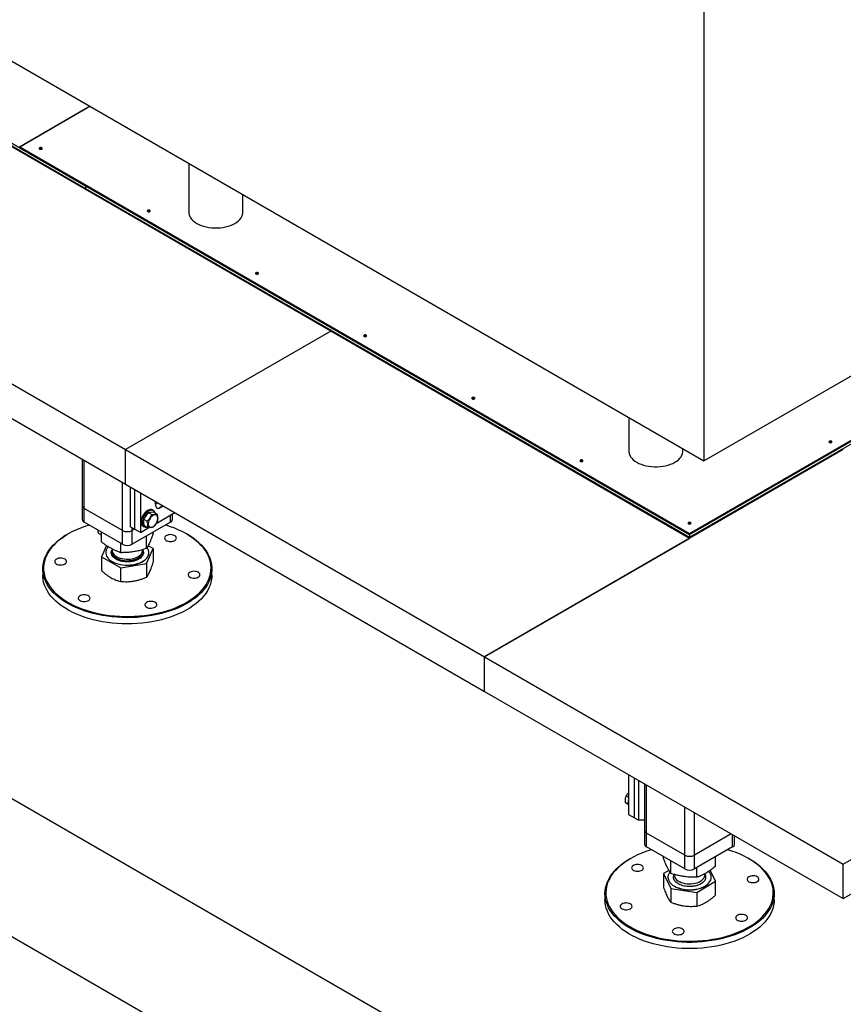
# Model space of a CAD drawing. Header units: millimetres. Extents: x 5 to 589, y 5 to 415.
# Tile 21 of 24: x 474 to 513, y 269 to 316. Entities that reach past the tile are written whole.
import ezdxf

# ---------------------------------------------------------------- set-up
doc = ezdxf.new("R2010")
doc.units = ezdxf.units.MM
doc.layers.add('TRAIT-FORT', color=4, linetype='Continuous', lineweight=25)

msp = doc.modelspace()

# ---------------------------------------------------------------- linework, layer by layer
at = {"layer": 'TRAIT-FORT', "color": 4, "linetype": 'Continuous', "lineweight": 25}
for p, q in [((505.91727, 343.88594), (505.91727, 294.8935)), ((443.69187, 330.81545), (505.91727, 294.8935)), ((445.2763, 326.03117), (476.67184, 307.90691)), ((445.2763, 325.90052), (476.67184, 307.77626)), ((505.23895, 291.46446), (546.05327, 315.02606)), ((505.23895, 291.41547), (546.05327, 314.97707)), ((505.23895, 291.28482), (546.05327, 314.84642)), ((473.56057, 309.752), (476.86968, 311.66231)), ((473.5634, 309.75037), (476.87251, 311.66068)), ((488.26839, 301.03276), (471.29783, 310.82966)), ((505.91727, 294.8935), (533.52834, 310.83303)), ((473.56057, 309.70301), (473.5634, 309.70464)), ((473.5634, 309.70137), (473.5634, 309.75037)), ((473.5634, 309.75037), (505.23895, 291.46446)), ((473.5634, 309.70137), (505.23895, 291.41547)), ((481.5573, 308.9562), (481.5573, 306.64924)), ((476.67184, 307.90691), (476.67184, 307.77626)), ((476.67467, 307.7779), (476.67184, 307.77626)), ((476.67467, 307.90528), (505.23895, 291.41547)), ((476.67467, 307.90528), (476.67467, 307.77463)), ((476.67467, 307.77463), (505.23895, 291.28482)), ((484.1173, 306.64924), (484.1173, 307.47835)), ((427.65531, 305.22598), (512.50812, 256.24149)), ((461.59644, 305.22916), (478.567, 295.43227)), ((461.59644, 303.59608), (478.567, 293.79918)), ((488.26839, 301.03276), (478.567, 295.43227)), ((505.23895, 291.23586), (488.26839, 301.03276)), ((427.65531, 298.69365), (512.50812, 249.70917)), ((502.36321, 296.94521), (502.36321, 295.35668)), ((478.567, 295.43227), (495.53756, 285.63537)), ((478.567, 293.79918), (478.567, 295.43227)), ((512.50812, 295.43227), (495.53756, 285.63537)), ((504.92321, 295.35668), (504.92321, 295.46735)), ((476.52154, 294.98), (476.52154, 292.78439)), ((476.61527, 292.65376), (476.61527, 294.92589)), ((478.42546, 291.60876), (478.42546, 293.88089)), ((478.567, 293.79918), (495.53756, 284.00229)), ((478.79316, 293.66862), (478.79316, 291.78843)), ((478.99115, 293.55433), (478.99115, 291.67414)), ((479.27399, 293.39105), (479.27399, 291.51085)), ((476.52154, 292.78439), (476.52154, 292.13115)), ((479.9811, 292.84943), (479.9811, 292.98284)), ((479.9811, 292.84943), (480.09663, 292.91615)), ((480.1508, 292.67026), (480.33665, 292.77758)), ((480.33668, 292.77757), (480.1508, 292.67026)), ((478.42546, 291.60876), (476.61527, 292.65376)), ((476.61527, 292.00053), (476.61527, 292.65376)), ((479.63569, 292.46239), (479.41425, 292.14121)), ((479.63569, 292.46239), (479.89141, 292.48524)), ((479.63569, 292.46239), (479.80526, 292.36449)), ((479.88995, 292.54512), (479.83338, 292.57778)), ((479.89141, 292.48524), (480.06098, 292.38734)), ((480.02275, 291.9431), (480.90246, 292.45095)), ((480.68821, 292.00053), (480.68821, 292.32726)), ((480.78193, 292.13115), (480.78193, 292.38137)), ((478.42546, 290.95553), (476.61527, 292.00053)), ((480.68821, 292.00053), (478.87801, 290.95553)), ((479.41425, 292.14121), (479.58383, 292.04332)), ((479.44854, 291.84289), (479.41425, 292.14121)), ((479.44854, 291.84289), (479.61811, 291.74499)), ((475.85114, 291.44474), (475.82285, 291.4284)), ((477.42892, 291.07174), (477.42892, 291.53082)), ((478.42546, 290.95553), (478.42546, 291.60876)), ((478.99115, 291.67414), (478.79316, 291.78843)), ((478.87801, 291.60876), (478.87801, 291.73945)), ((478.9912, 291.6741), (478.87801, 291.60876)), ((478.87801, 290.95553), (478.87801, 291.60876)), ((479.27399, 291.51085), (478.99115, 291.67414)), ((479.27399, 291.51085), (479.67512, 291.74242)), ((479.39342, 291.81566), (479.44999, 291.783)), ((479.87456, 291.46841), (479.87456, 291.53082)), ((481.48062, 291.4284), (481.45234, 291.44474)), ((505.23895, 291.46446), (505.23895, 291.41547)), ((505.23895, 291.41547), (505.23895, 291.28482)), ((478.33787, 290.55956), (478.33787, 291.0061)), ((479.56069, 290.7579), (479.56069, 291.34963)), ((495.53756, 285.63537), (505.23895, 291.23586)), ((505.23895, 291.23586), (505.23895, 291.28482)), ((477.66645, 290.89624), (477.42892, 290.35853)), ((477.62954, 290.5634), (477.62954, 290.55686)), ((477.91531, 290.67181), (477.93174, 290.69853)), ((477.93174, 290.73465), (477.93174, 290.66677)), ((479.37174, 290.66677), (479.37174, 290.70025)), ((479.56069, 290.04469), (479.87456, 290.7552)), ((479.87456, 290.7552), (479.63611, 290.88957)), ((479.67394, 290.55686), (479.67394, 290.5634)), ((479.87456, 290.7552), (479.87456, 290.10707)), ((477.42892, 290.35853), (478.33787, 289.84635)), ((477.42892, 290.35853), (477.42892, 289.7104)), ((478.33787, 289.84635), (479.56069, 290.04469)), ((479.56069, 290.04469), (479.56069, 289.39656)), ((474.65174, 289.79585), (474.65174, 289.50189)), ((478.33787, 289.19822), (478.33787, 289.84635)), ((482.65174, 289.50189), (482.65174, 289.79585)), ((495.53756, 284.00229), (495.53756, 285.63537)), ((495.53756, 285.63537), (512.50812, 275.83847)), ((512.50812, 275.83847), (529.47869, 285.63537)), ((495.53756, 284.00229), (512.50812, 274.20539)), ((512.50812, 274.20539), (529.47869, 284.00229)), ((502.35396, 280.06727), (502.35396, 278.18707)), ((502.6368, 278.02379), (502.6368, 279.90398)), ((502.83479, 277.9095), (502.83479, 279.78969)), ((503.10876, 279.63153), (503.10876, 277.43591)), ((503.20249, 277.30529), (503.20249, 279.57742)), ((502.35396, 279.00656), (502.24579, 279.069)), ((502.33115, 278.66202), (502.21151, 278.73109)), ((505.01268, 276.26029), (505.01268, 278.53242)), ((502.35396, 278.18707), (502.6368, 278.02379)), ((502.6368, 278.02379), (502.83479, 277.9095)), ((503.10876, 277.9095), (502.83479, 277.9095)), ((505.46523, 276.26029), (505.46523, 278.27117)), ((503.10876, 277.43591), (503.10876, 276.78268)), ((505.01268, 276.26029), (503.20249, 277.30529)), ((503.20249, 276.65206), (503.20249, 277.30529)), ((507.20689, 277.26573), (505.46523, 276.26029)), ((507.27542, 276.65206), (507.27542, 277.22617)), ((507.36915, 276.78268), (507.36915, 277.17206)), ((505.01268, 275.60705), (503.20249, 276.65206)), ((507.27542, 276.65206), (505.46523, 275.60705)), ((502.43835, 276.09626), (502.41007, 276.07993)), ((504.00817, 276.1028), (504.00817, 276.18694)), ((505.01268, 275.60705), (505.01268, 276.26029)), ((505.46523, 275.60705), (505.46523, 276.26029)), ((506.46973, 275.74041), (506.46973, 276.18694)), ((508.06784, 276.07993), (508.03955, 276.09626)), ((504.35174, 275.39688), (504.35174, 275.9886)), ((505.58252, 275.21568), (505.58252, 275.67477)), ((512.50812, 274.20539), (512.50812, 275.83847)), ((504.26224, 275.53985), (504.00817, 275.38959)), ((504.00817, 275.38959), (504.35174, 274.68367)), ((504.00817, 275.38959), (504.00817, 274.74146)), ((504.21675, 275.21492), (504.21675, 275.20839)), ((504.50252, 275.32334), (504.51762, 275.34788)), ((504.51895, 275.34748), (504.51895, 275.3183)), ((505.95895, 275.3183), (505.95895, 275.38412)), ((506.46973, 275.0272), (506.21658, 275.54734)), ((506.26115, 275.20839), (506.26115, 275.21492)), ((504.35174, 274.68367), (505.58252, 274.50247)), ((504.35174, 274.68367), (504.35174, 274.03553)), ((505.58252, 274.50247), (506.46973, 275.0272)), ((506.46973, 274.37907), (506.46973, 275.0272)), ((501.23895, 274.44738), (501.23895, 274.15342)), ((505.58252, 274.50247), (505.58252, 273.85434)), ((509.23895, 274.15342), (509.23895, 274.44738))]:
    msp.add_line(p, q, dxfattribs=at)
at = {"layer": 'TRAIT-FORT', "color": 4, "linetype": 'Continuous', "lineweight": 25, "flags": 128}
for points in [[(474.60426, 309.69812), (474.5809, 309.70713), (474.55335, 309.71029), (474.52579, 309.70713), (474.50243, 309.69812), (474.48683, 309.68463), (474.48135, 309.66873), (474.48683, 309.65282), (474.50243, 309.63934), (474.52579, 309.63032), (474.55335, 309.62716), (474.5809, 309.63032), (474.60426, 309.63934), (474.61987, 309.65282), (474.62535, 309.66873), (474.61987, 309.68463), (474.60426, 309.69812)], [(479.71853, 306.74571), (479.69517, 306.75472), (479.66761, 306.75789), (479.64006, 306.75472), (479.6167, 306.74571), (479.6011, 306.73223), (479.59561, 306.71632), (479.6011, 306.70042), (479.6167, 306.68693), (479.64006, 306.67792), (479.66761, 306.67476), (479.69517, 306.67792), (479.71853, 306.68693), (479.73413, 306.70042), (479.73961, 306.71632), (479.73413, 306.73223), (479.71853, 306.74571)], [(481.5573, 306.64924), (481.55906, 306.61057), (481.57306, 306.53365), (481.60092, 306.45799), (481.64232, 306.38443), (481.69681, 306.31378), (481.7638, 306.24679), (481.84256, 306.18422), (481.93221, 306.12674), (482.03177, 306.07499), (482.14017, 306.02952), (482.2562, 305.99085), (482.37859, 305.95939), (482.50601, 305.93549), (482.63707, 305.91941), (482.77031, 305.91133), (482.90429, 305.91133), (483.03754, 305.91941), (483.16859, 305.93549), (483.29601, 305.95939), (483.41841, 305.99085), (483.53444, 306.02952), (483.64283, 306.07499), (483.7424, 306.12674), (483.83205, 306.18422), (483.9108, 306.24679), (483.97779, 306.31378), (484.03229, 306.38443), (484.07369, 306.45799), (484.10154, 306.53365), (484.11555, 306.61057), (484.1173, 306.64924)], [(481.5573, 306.64924), (481.55906, 306.61057), (481.57306, 306.53365), (481.60092, 306.45799), (481.64232, 306.38443), (481.69681, 306.31378), (481.7638, 306.24679), (481.84256, 306.18422), (481.93221, 306.12674), (482.03177, 306.07499), (482.14017, 306.02952), (482.2562, 305.99085), (482.37859, 305.95939), (482.50601, 305.93549), (482.63707, 305.91941), (482.77031, 305.91133), (482.90429, 305.91133), (483.03754, 305.91941), (483.16859, 305.93549), (483.29601, 305.95939), (483.41841, 305.99085), (483.53444, 306.02952), (483.64283, 306.07499), (483.7424, 306.12674), (483.83205, 306.18422), (483.9108, 306.24679), (483.97779, 306.31378), (484.03229, 306.38443), (484.07369, 306.45799), (484.10154, 306.53365), (484.11555, 306.61057), (484.1173, 306.64924)], [(484.83279, 303.79331), (484.80944, 303.80232), (484.78188, 303.80548), (484.75433, 303.80232), (484.73097, 303.79331), (484.71536, 303.77982), (484.70988, 303.76392), (484.71536, 303.74801), (484.73097, 303.73453), (484.75433, 303.72552), (484.78188, 303.72235), (484.80944, 303.72552), (484.83279, 303.73453), (484.8484, 303.74801), (484.85388, 303.76392), (484.8484, 303.77982), (484.83279, 303.79331)], [(489.94706, 300.8409), (489.9237, 300.84991), (489.89615, 300.85308), (489.8686, 300.84991), (489.84524, 300.8409), (489.82963, 300.82742), (489.82415, 300.81151), (489.82963, 300.79561), (489.84524, 300.78212), (489.8686, 300.77311), (489.89615, 300.76995), (489.9237, 300.77311), (489.94706, 300.78212), (489.96267, 300.79561), (489.96815, 300.81151), (489.96267, 300.82742), (489.94706, 300.8409)], [(495.06133, 297.8885), (495.03797, 297.89751), (495.01042, 297.90068), (494.98286, 297.89751), (494.95951, 297.8885), (494.9439, 297.87502), (494.93842, 297.85911), (494.9439, 297.8432), (494.95951, 297.82972), (494.98286, 297.82071), (495.01042, 297.81755), (495.03797, 297.82071), (495.06133, 297.82972), (495.07694, 297.8432), (495.08242, 297.85911), (495.07694, 297.87502), (495.06133, 297.8885)], [(511.95083, 295.82899), (511.92747, 295.838), (511.89992, 295.84116), (511.87236, 295.838), (511.84901, 295.82899), (511.8334, 295.8155), (511.82792, 295.7996), (511.8334, 295.78369), (511.84901, 295.7702), (511.87236, 295.76119), (511.89992, 295.75803), (511.92747, 295.76119), (511.95083, 295.7702), (511.96644, 295.78369), (511.97192, 295.7996), (511.96644, 295.8155), (511.95083, 295.82899)], [(502.36321, 295.35668), (502.36497, 295.31801), (502.37897, 295.24109), (502.40683, 295.16544), (502.44823, 295.09188), (502.50272, 295.02122), (502.56971, 294.95424), (502.64847, 294.89166), (502.73812, 294.83418), (502.83768, 294.78243), (502.94608, 294.73697), (503.06211, 294.6983), (503.1845, 294.66684), (503.31192, 294.64294), (503.44298, 294.62685), (503.57622, 294.61877), (503.7102, 294.61877), (503.84345, 294.62685), (503.9745, 294.64294), (504.10192, 294.66684), (504.22432, 294.6983), (504.34035, 294.73697), (504.44874, 294.78243), (504.54831, 294.83418), (504.63796, 294.89166), (504.71671, 294.95424), (504.7837, 295.02122), (504.8382, 295.09188), (504.8796, 295.16544), (504.90745, 295.24109), (504.92146, 295.31801), (504.92321, 295.35668)], [(502.36321, 295.35668), (502.36497, 295.31801), (502.37897, 295.24109), (502.40683, 295.16544), (502.44823, 295.09188), (502.50272, 295.02122), (502.56971, 294.95424), (502.64847, 294.89166), (502.73812, 294.83418), (502.83768, 294.78243), (502.94608, 294.73697), (503.06211, 294.6983), (503.1845, 294.66684), (503.31192, 294.64294), (503.44298, 294.62685), (503.57622, 294.61877), (503.7102, 294.61877), (503.84345, 294.62685), (503.9745, 294.64294), (504.10192, 294.66684), (504.22432, 294.6983), (504.34035, 294.73697), (504.44874, 294.78243), (504.54831, 294.83418), (504.63796, 294.89166), (504.71671, 294.95424), (504.7837, 295.02122), (504.8382, 295.09188), (504.8796, 295.16544), (504.90745, 295.24109), (504.92146, 295.31801), (504.92321, 295.35668)], [(500.1756, 294.9361), (500.15224, 294.94511), (500.12468, 294.94827), (500.09713, 294.94511), (500.07377, 294.9361), (500.05817, 294.92261), (500.05268, 294.90671), (500.05817, 294.8908), (500.07377, 294.87732), (500.09713, 294.86831), (500.12468, 294.86514), (500.15224, 294.86831), (500.1756, 294.87732), (500.1912, 294.8908), (500.19668, 294.90671), (500.1912, 294.92261), (500.1756, 294.9361)], [(479.83338, 292.57778), (479.79354, 292.59364), (479.74535, 292.59826), (479.69292, 292.58997), (479.63794, 292.56904), (479.58216, 292.53614), (479.52739, 292.49234), (479.47538, 292.43903), (479.42781, 292.37794), (479.38621, 292.31102), (479.3519, 292.24043), (479.32601, 292.16843)], [(479.96733, 292.4414), (479.95472, 292.47322), (479.92776, 292.51404), (479.89251, 292.54361), (479.85011, 292.56098), (479.80192, 292.5656), (479.74949, 292.55731), (479.6945, 292.53638), (479.63873, 292.50349), (479.58396, 292.45968), (479.53195, 292.40638), (479.48438, 292.34528), (479.44278, 292.27836), (479.40847, 292.20777), (479.38257, 292.13577)], [(479.64131, 291.88635), (479.65213, 291.83889), (479.67238, 291.80065), (479.70118, 291.77329), (479.73727, 291.75802), (479.77906, 291.7555), (479.82475, 291.76584), (479.87232, 291.78859), (479.9197, 291.82275), (479.96482, 291.86683), (480.00571, 291.91891), (480.04058, 291.97671), (480.0679, 292.0377), (480.08649, 292.09922), (480.09552, 292.15857), (480.09461, 292.21317), (480.08379, 292.26063), (480.06354, 292.29888), (480.03474, 292.32623), (479.99866, 292.34151), (479.95686, 292.34403), (479.91117, 292.33369), (479.8636, 292.31094), (479.81622, 292.27678), (479.7711, 292.2327), (479.73021, 292.18062), (479.69534, 292.12282), (479.66802, 292.06183), (479.64944, 292.00031), (479.6404, 291.94095), (479.64131, 291.88635)], [(476.85089, 291.86451), (476.84268, 291.86208), (476.63525, 291.79598), (476.43504, 291.72284), (476.24276, 291.64292), (476.05911, 291.55651), (475.88474, 291.46391), (475.72027, 291.36545), (475.5663, 291.26149), (475.42337, 291.15241), (475.292, 291.03858), (475.17266, 290.92042), (475.06577, 290.79835), (474.97171, 290.67282), (474.89083, 290.54425), (474.82342, 290.41313), (474.76971, 290.27992), (474.72989, 290.14508), (474.70412, 290.00912), (474.69247, 289.87251), (474.695, 289.73574), (474.71169, 289.5993), (474.74249, 289.46368), (474.78728, 289.32937), (474.84591, 289.19685), (474.91815, 289.06659), (475.00377, 288.93905), (475.10244, 288.8147), (475.21382, 288.69398), (475.33751, 288.57732), (475.47306, 288.46514), (475.61998, 288.35783), (475.77776, 288.2558), (475.94583, 288.15939), (476.12359, 288.06896), (476.3104, 287.98483), (476.50558, 287.90729), (476.70845, 287.83664), (476.91828, 287.77311), (477.13431, 287.71695), (477.35577, 287.66834), (477.58188, 287.62746), (477.81181, 287.59446), (478.04475, 287.56947), (478.27986, 287.55255), (478.51631, 287.54379), (478.75323, 287.5432), (478.9898, 287.5508), (479.22515, 287.56654), (479.45846, 287.59039), (479.68887, 287.62225), (479.91557, 287.662), (480.13775, 287.70951), (480.35461, 287.76461), (480.56537, 287.82709), (480.76928, 287.89674), (480.96561, 287.97331), (481.15366, 288.05651), (481.33275, 288.14606), (481.50225, 288.24163), (481.66154, 288.34288), (481.81005, 288.44945), (481.94727, 288.56096), (482.07268, 288.677), (482.18585, 288.79717), (482.28636, 288.92103), (482.37387, 289.04813), (482.44805, 289.17804), (482.50864, 289.31026), (482.55542, 289.44435), (482.58823, 289.57981), (482.60695, 289.71616), (482.61151, 289.85291), (482.6019, 289.98957), (482.57814, 290.12566), (482.54033, 290.26068), (482.4886, 290.39416), (482.42313, 290.52561), (482.34417, 290.65457), (482.25198, 290.78057), (482.14691, 290.90316), (482.02932, 291.02191), (481.89965, 291.13638), (481.75835, 291.24617), (481.60592, 291.35089), (481.44292, 291.45015), (481.26994, 291.54361), (481.08757, 291.63093), (480.89649, 291.7118), (480.69737, 291.78593), (480.49093, 291.85305), (480.45258, 291.86451)], [(479.32601, 292.16843), (479.30934, 292.09734), (479.30246, 292.02944), (479.30556, 291.96693), (479.31856, 291.91179), (479.34104, 291.86582), (479.37227, 291.83048), (479.39342, 291.81566)], [(479.38257, 292.13577), (479.36591, 292.06468), (479.35902, 291.99679), (479.36213, 291.93427), (479.37513, 291.87914), (479.39761, 291.83316), (479.42884, 291.79782), (479.46782, 291.77425), (479.51329, 291.76321), (479.56381, 291.76506), (479.5785, 291.76786)], [(505.28986, 291.98369), (505.26651, 291.9927), (505.23895, 291.99587), (505.2114, 291.9927), (505.18804, 291.98369), (505.17243, 291.97021), (505.16695, 291.9543), (505.17243, 291.9384), (505.18804, 291.92491), (505.2114, 291.9159), (505.23895, 291.91274), (505.26651, 291.9159), (505.28986, 291.92491), (505.30547, 291.9384), (505.31095, 291.9543), (505.30547, 291.97021), (505.28986, 291.98369)], [(481.48062, 291.4284), (481.6055, 291.35295), (481.7601, 291.2492), (481.90378, 291.14035), (482.03604, 291.02677), (482.15641, 290.90887), (482.26448, 290.78706), (482.35985, 290.66177), (482.44219, 290.53343), (482.51123, 290.40251), (482.5667, 290.26945), (482.60843, 290.13473), (482.63625, 289.99882), (482.65009, 289.8622), (482.64987, 289.72534), (482.63562, 289.58874), (482.60737, 289.45286), (482.56522, 289.31818), (482.50933, 289.18518), (482.43989, 289.05433), (482.35714, 288.92608), (482.26138, 288.80089), (482.15294, 288.67919), (482.0322, 288.56141), (481.89959, 288.44797), (481.75556, 288.33927), (481.60064, 288.23568), (481.43536, 288.13757), (481.2603, 288.04528), (481.07608, 287.95915), (480.88334, 287.87947), (480.68276, 287.80651), (480.47505, 287.74055), (480.26094, 287.6818), (480.04117, 287.63048), (479.81652, 287.58677), (479.58778, 287.55081), (479.35576, 287.52274), (479.12126, 287.50266), (478.88511, 287.49063), (478.64814, 287.4867), (478.41118, 287.49088), (478.17507, 287.50315), (477.94063, 287.52348), (477.7087, 287.55179), (477.48007, 287.58798), (477.25556, 287.63193), (477.03595, 287.68348), (476.82202, 287.74245), (476.61452, 287.80863), (476.41417, 287.88179), (476.22168, 287.96167), (476.03772, 288.048), (475.86295, 288.14046), (475.69798, 288.23874), (475.54338, 288.34249), (475.39969, 288.45135), (475.26743, 288.56493), (475.14706, 288.68283), (475.039, 288.80464), (474.94363, 288.92993), (474.86128, 289.05827), (474.79225, 289.18919), (474.73677, 289.32225), (474.69505, 289.45696), (474.66722, 289.59287), (474.65339, 289.7295), (474.6536, 289.86635), (474.66786, 290.00296), (474.69611, 290.13884), (474.73825, 290.27352), (474.79415, 290.40651), (474.86359, 290.53737), (474.94633, 290.66562), (475.0421, 290.79081), (475.15054, 290.91251), (475.27128, 291.03028), (475.40389, 291.14372), (475.54791, 291.25243), (475.70283, 291.35602), (475.82285, 291.4284)], [(477.2782, 291.61783), (477.27427, 291.61141), (477.26143, 291.57598), (477.26257, 291.53979), (477.27763, 291.50466), (477.30585, 291.47233), (477.34583, 291.44445), (477.39555, 291.4224), (477.42892, 291.41247)], [(480.51593, 291.12596), (480.56837, 291.10611), (480.62714, 291.0935), (480.6893, 291.08876), (480.75173, 291.09212), (480.8113, 291.10341), (480.86502, 291.12208), (480.9102, 291.14717), (480.94457, 291.17745), (480.96642, 291.21137), (480.97463, 291.24726), (480.96881, 291.2833), (480.94925, 291.31769), (480.91692, 291.3487), (480.87344, 291.37478), (480.82101, 291.39463), (480.76223, 291.40724), (480.70007, 291.41198), (480.63764, 291.40862), (480.57808, 291.39732), (480.52435, 291.37866), (480.47917, 291.35356), (480.4448, 291.32329), (480.42296, 291.28936), (480.41474, 291.25348), (480.42056, 291.21744), (480.44012, 291.18305), (480.47245, 291.15204), (480.51593, 291.12596)], [(477.62954, 290.55686), (477.63065, 290.52933), (477.64346, 290.4598), (477.67042, 290.39164), (477.71116, 290.3258), (477.7651, 290.2632), (477.83149, 290.20473), (477.90939, 290.15119), (477.99772, 290.10335), (478.09522, 290.06188), (478.20054, 290.02736), (478.31219, 290.00027), (478.4286, 289.98099), (478.54815, 289.9698), (478.66916, 289.96685), (478.78992, 289.97218), (478.90874, 289.98572), (479.02395, 290.00727), (479.13393, 290.03654), (479.23715, 290.07312), (479.33215, 290.11648), (479.4176, 290.16603), (479.4923, 290.22107), (479.55519, 290.28081), (479.60541, 290.34444), (479.64224, 290.41104)], [(477.74856, 290.83975), (477.72154, 290.80806), (477.67794, 290.74283), (477.64801, 290.67509), (477.63218, 290.60577), (477.63065, 290.53586), (477.64346, 290.46634), (477.67042, 290.39817), (477.71116, 290.33233), (477.7651, 290.26973), (477.83149, 290.21126), (477.90939, 290.15772), (477.99772, 290.10989), (478.09522, 290.06841), (478.20054, 290.03389), (478.31219, 290.0068), (478.4286, 289.98752), (478.54815, 289.97633), (478.66916, 289.97338), (478.78992, 289.97871), (478.90874, 289.99225), (479.02395, 290.0138), (479.13393, 290.04307), (479.23715, 290.07965), (479.33215, 290.12302), (479.4176, 290.17256), (479.4923, 290.2276), (479.55519, 290.28735), (479.60541, 290.35097), (479.64224, 290.41758), (479.64224, 290.41758)], [(477.93174, 290.66677), (477.93529, 290.62554), (477.9522, 290.56838), (477.98273, 290.51313), (478.02628, 290.46088), (478.08201, 290.41263), (478.14882, 290.36933), (478.22542, 290.33182), (478.31032, 290.30083), (478.40187, 290.27696), (478.49828, 290.26067), (478.59767, 290.2523), (478.69812, 290.25199), (478.79766, 290.25975), (478.89437, 290.27543), (478.98635, 290.29874), (479.07182, 290.3292), (479.14911, 290.36624), (479.21673, 290.40912), (479.27334, 290.45702), (479.31786, 290.50901), (479.34941, 290.56406)], [(477.93239, 290.6138), (477.93175, 290.59828), (477.93822, 290.54041), (477.95858, 290.48363), (477.99243, 290.42903), (478.03911, 290.37769), (478.09772, 290.33059), (478.16711, 290.28866), (478.24593, 290.25272), (478.33265, 290.22346), (478.42558, 290.20145), (478.52292, 290.18712), (478.62276, 290.18075), (478.72317, 290.18246), (478.82218, 290.19223), (478.91788, 290.20985), (479.0084, 290.23499), (479.09197, 290.26716), (479.16698, 290.30573), (479.23196, 290.34995), (479.28564, 290.39896), (479.32699, 290.45181), (479.35519, 290.50747), (479.3697, 290.56485), (479.37024, 290.62283), (479.35679, 290.6803), (479.35187, 290.69302)], [(479.34941, 290.56406), (479.36738, 290.62111), (479.37174, 290.66677)], [(475.77326, 290.11178), (475.77681, 290.14792), (475.76634, 290.18361), (475.74238, 290.21705), (475.70613, 290.24659), (475.6594, 290.27072), (475.60454, 290.28825), (475.5443, 290.29829), (475.4817, 290.30033), (475.41988, 290.29429), (475.36194, 290.28046), (475.31078, 290.25953), (475.26898, 290.23255), (475.23862, 290.20088), (475.22123, 290.16611), (475.21768, 290.12997), (475.22814, 290.09428), (475.25211, 290.06083), (475.28836, 290.0313), (475.33509, 290.00717), (475.38995, 289.98964), (475.45019, 289.9796), (475.51279, 289.97755), (475.57461, 289.9836), (475.63255, 289.99743), (475.68371, 290.01836), (475.72551, 290.04533), (475.75587, 290.077), (475.77326, 290.11178)], [(481.53021, 289.54524), (481.52666, 289.5091), (481.53713, 289.47341), (481.56109, 289.43996), (481.59735, 289.41043), (481.64408, 289.3863), (481.69894, 289.36877), (481.75918, 289.35873), (481.82178, 289.35668), (481.8836, 289.36273), (481.94154, 289.37656), (481.99269, 289.39749), (482.0345, 289.42447), (482.06486, 289.45614), (482.08225, 289.49091), (482.0858, 289.52705), (482.07533, 289.56274), (482.05137, 289.59619), (482.01511, 289.62572), (481.96838, 289.64985), (481.91352, 289.66738), (481.85328, 289.67742), (481.79068, 289.67947), (481.72886, 289.67342), (481.67092, 289.65959), (481.61977, 289.63866), (481.57796, 289.61168), (481.5476, 289.58001), (481.53021, 289.54524)], [(480.04117, 287.33653), (479.81652, 287.29281), (479.58778, 287.25686), (479.35576, 287.22879), (479.12126, 287.20871), (478.88511, 287.19668), (478.64814, 287.19274), (478.41118, 287.19692), (478.17507, 287.2092), (477.94063, 287.22952), (477.7087, 287.25783), (477.48007, 287.29403), (477.25556, 287.33797), (477.03595, 287.38952), (476.82202, 287.44849), (476.61452, 287.51467), (476.41417, 287.58783), (476.22168, 287.66772), (476.03772, 287.75404), (475.86295, 287.84651), (475.69798, 287.94479), (475.54338, 288.04854), (475.39969, 288.15739), (475.26743, 288.27097), (475.14706, 288.38887), (475.039, 288.51068), (474.94363, 288.63598), (474.86128, 288.76431), (474.79225, 288.89524), (474.73677, 289.02829), (474.69505, 289.16301), (474.66722, 289.29892), (474.65339, 289.43554), (474.65174, 289.50189)], [(482.65174, 289.50189), (482.64987, 289.43139), (482.63562, 289.29478), (482.60737, 289.1589), (482.56522, 289.02422), (482.50933, 288.89123), (482.43989, 288.76037), (482.35714, 288.63213), (482.26138, 288.50693), (482.15294, 288.38523), (482.0322, 288.26746), (481.89959, 288.15402), (481.75556, 288.04531), (481.60064, 287.94172), (481.43536, 287.84361), (481.2603, 287.75133), (481.07608, 287.66519), (480.88334, 287.58551), (480.68276, 287.51256), (480.47505, 287.44659), (480.26094, 287.38785), (480.04117, 287.33653)], [(476.78755, 288.53106), (476.73511, 288.55091), (476.67634, 288.56352), (476.61418, 288.56826), (476.55175, 288.5649), (476.49218, 288.55361), (476.43846, 288.53494), (476.39328, 288.50985), (476.3589, 288.47957), (476.33706, 288.44565), (476.32884, 288.40976), (476.33466, 288.37372), (476.35423, 288.33933), (476.38656, 288.30832), (476.43003, 288.28224), (476.48247, 288.26239), (476.54124, 288.24978), (476.6034, 288.24504), (476.66583, 288.2484), (476.7254, 288.25969), (476.77912, 288.27836), (476.8243, 288.30346), (476.85868, 288.33373), (476.88052, 288.36766), (476.88874, 288.40354), (476.88292, 288.43958), (476.86335, 288.47397), (476.83102, 288.50498), (476.78755, 288.53106)], [(479.66602, 288.24779), (479.61004, 288.2315), (479.56173, 288.20842), (479.52354, 288.17972), (479.49736, 288.14683), (479.48452, 288.1114), (479.48566, 288.07521), (479.50072, 288.04007), (479.52894, 288.00775), (479.56892, 287.97986), (479.61864, 287.95781), (479.67562, 287.9427), (479.73699, 287.93529), (479.79968, 287.93595), (479.86054, 287.94464), (479.91653, 287.96094), (479.96483, 287.98401), (480.00303, 288.01272), (480.02921, 288.04561), (480.04205, 288.08104), (480.04091, 288.11723), (480.02585, 288.15236), (479.99762, 288.18469), (479.95765, 288.21257), (479.90792, 288.23462), (479.85095, 288.24973), (479.78958, 288.25714), (479.72689, 288.25649), (479.66602, 288.24779)], [(503.43811, 276.51604), (503.3774, 276.49776), (503.1717, 276.42988), (502.97341, 276.35502), (502.78323, 276.27344), (502.60184, 276.18545), (502.42988, 276.09136), (502.26799, 275.99149), (502.11672, 275.88621), (501.97664, 275.77591), (501.84823, 275.66096), (501.73196, 275.54178), (501.62825, 275.41881), (501.53746, 275.29247), (501.45992, 275.16322), (501.39591, 275.03153), (501.34566, 274.89787), (501.30934, 274.76271), (501.28709, 274.62653), (501.27899, 274.48984), (501.28506, 274.35311), (501.30529, 274.21683), (501.3396, 274.08149), (501.38786, 273.94758), (501.44992, 273.81558), (501.52553, 273.68596)], [(501.52553, 273.68596), (501.61444, 273.55917), (501.71633, 273.43569), (501.83082, 273.31594), (501.95751, 273.20036), (502.09596, 273.08936), (502.24565, 272.98334), (502.40606, 272.88268), (502.5766, 272.78774), (502.75668, 272.69885), (502.94565, 272.61634), (503.14282, 272.5405), (503.3475, 272.47161), (503.55895, 272.4099), (503.77641, 272.3556), (503.99911, 272.30891), (504.22625, 272.27), (504.45701, 272.23899), (504.69057, 272.216), (504.9261, 272.20112), (505.16274, 272.1944), (505.39966, 272.19586), (505.636, 272.2055), (505.87092, 272.22328), (506.10358, 272.24913), (506.33314, 272.28298), (506.55879, 272.32469), (506.77971, 272.37411), (506.99511, 272.43107), (507.20423, 272.49537), (507.40632, 272.56677), (507.60064, 272.64502), (507.78651, 272.72984), (507.96327, 272.82093), (508.13026, 272.91795), (508.28691, 273.02057), (508.43265, 273.12841), (508.56696, 273.24109), (508.68935, 273.3582), (508.79939, 273.47933), (508.89669, 273.60405), (508.98089, 273.73189), (509.05169, 273.86242), (509.10885, 273.99516), (509.15216, 274.12963), (509.18145, 274.26536), (509.19664, 274.40185), (509.19765, 274.53863), (509.1845, 274.6752), (509.15722, 274.81106), (509.11591, 274.94575), (509.06073, 275.07876), (508.99186, 275.20963), (508.90956, 275.33789), (508.81412, 275.46308), (508.70588, 275.58475), (508.58524, 275.70247), (508.45261, 275.81581), (508.30848, 275.92437), (508.15336, 276.02775), (507.98781, 276.1256), (507.81241, 276.21756), (507.62781, 276.30329), (507.43465, 276.3825), (507.23364, 276.4549), (507.0398, 276.51604)], [(501.48802, 273.64527), (501.4123, 273.77496), (501.35002, 273.90701), (501.3014, 274.04095), (501.2666, 274.17633), (501.24577, 274.31265), (501.23895, 274.44945), (501.24619, 274.58624), (501.26746, 274.72255), (501.30267, 274.85789), (501.35171, 274.99178), (501.4144, 275.12377), (501.49053, 275.25337), (501.57982, 275.38015), (501.68197, 275.50365), (501.79661, 275.62344), (501.92334, 275.7391), (502.06172, 275.85022), (502.21126, 275.95641), (502.37143, 276.05731), (502.41007, 276.07993)], [(508.06784, 276.07993), (508.11149, 276.05433), (508.27135, 275.95327), (508.42055, 275.84692), (508.55858, 275.73565), (508.68496, 275.61986), (508.79922, 275.49995), (508.90098, 275.37635), (508.98988, 275.24948), (509.06561, 275.11979), (509.12789, 274.98774), (509.17651, 274.8538), (509.2113, 274.71842), (509.23214, 274.5821), (509.23895, 274.4453), (509.23171, 274.30851), (509.21045, 274.1722), (509.17524, 274.03686), (509.1262, 273.90297), (509.0635, 273.77099), (508.98738, 273.64138), (508.89808, 273.5146), (508.79594, 273.3911), (508.6813, 273.27131), (508.55456, 273.15565), (508.41619, 273.04453), (508.26665, 272.93834), (508.10647, 272.83744), (507.93623, 272.74221), (507.75651, 272.65296), (507.56795, 272.57001), (507.3712, 272.49366), (507.16697, 272.42417), (506.95596, 272.36179), (506.73893, 272.30673), (506.51662, 272.25919), (506.28983, 272.21934), (506.05935, 272.18731), (505.82598, 272.16323), (505.59055, 272.14716), (505.35389, 272.13918), (505.11682, 272.1393), (504.88018, 272.14753), (504.64481, 272.16384), (504.41152, 272.18817), (504.18113, 272.22044), (503.95446, 272.26052), (503.73231, 272.30829), (503.51544, 272.36357), (503.30463, 272.42618), (503.10062, 272.49588), (502.90411, 272.57243), (502.71581, 272.65557), (502.53637, 272.74501), (502.36642, 272.84043), (502.20656, 272.94149), (502.05735, 273.04783), (501.91932, 273.1591), (501.79295, 273.27489), (501.67868, 273.3948), (501.57692, 273.5184), (501.48802, 273.64527), (501.48802, 273.64527)], [(502.99147, 275.55621), (503.02584, 275.58648), (503.04768, 275.62041), (503.0559, 275.65629), (503.05008, 275.69233), (503.03052, 275.72672), (502.99819, 275.75774), (502.95471, 275.78382), (502.90227, 275.80366), (502.8435, 275.81627), (502.78134, 275.82102), (502.71891, 275.81766), (502.65934, 275.80636), (502.60562, 275.7877), (502.56044, 275.7626), (502.52607, 275.73233), (502.50422, 275.6984), (502.49601, 275.66252), (502.50183, 275.62648), (502.52139, 275.59209), (502.55372, 275.56108), (502.5972, 275.53499), (502.64963, 275.51515), (502.70841, 275.50254), (502.77056, 275.4978), (502.83299, 275.50115), (502.89256, 275.51245), (502.94629, 275.53111), (502.99147, 275.55621)], [(504.21675, 275.20839), (504.21973, 275.1634), (504.2361, 275.09413), (504.26655, 275.02646), (504.31065, 274.96134), (504.36778, 274.89969), (504.43714, 274.84238), (504.51776, 274.7902), (504.6085, 274.74389), (504.70809, 274.70411), (504.81513, 274.6714), (504.92812, 274.64623), (505.04548, 274.62895), (505.16555, 274.61981), (505.28665, 274.61893), (505.40708, 274.62633), (505.52516, 274.64189), (505.63921, 274.66541), (505.74765, 274.69655), (505.84894, 274.73487), (505.94167, 274.77984), (506.02454, 274.83083), (506.09638, 274.88712), (506.15618, 274.94792), (506.20311, 275.01237), (506.2365, 275.07958), (506.25589, 275.14859), (506.26115, 275.20839)], [(504.30948, 275.46051), (504.2966, 275.44357), (504.25637, 275.37762), (504.22994, 275.30939), (504.21766, 275.23984), (504.21973, 275.16993), (504.2361, 275.10066), (504.26655, 275.03299), (504.31065, 274.96787), (504.36778, 274.90622), (504.43714, 274.84891), (504.51776, 274.79673), (504.6085, 274.75042), (504.70809, 274.71064), (504.81513, 274.67793), (504.92812, 274.65276), (505.04548, 274.63549), (505.16555, 274.62634), (505.28665, 274.62546), (505.40708, 274.63286), (505.52516, 274.64842), (505.63921, 274.67194), (505.74765, 274.70308), (505.84894, 274.7414), (505.94167, 274.78638), (506.02454, 274.83737), (506.09638, 274.89365), (506.15618, 274.95445), (506.20311, 275.01891), (506.2365, 275.08611), (506.25589, 275.15513), (506.261, 275.22498), (506.25177, 275.29469), (506.22832, 275.36329), (506.19098, 275.4298), (506.14099, 275.49251)], [(504.51895, 275.3183), (504.52543, 275.26265), (504.54579, 275.20587), (504.57964, 275.15127), (504.62633, 275.09993), (504.68493, 275.05283), (504.75432, 275.0109), (504.83315, 274.97496), (504.91987, 274.9457), (505.0128, 274.92369), (505.11013, 274.90936), (505.20998, 274.90299), (505.31038, 274.9047), (505.4094, 274.91447), (505.50509, 274.93209), (505.59561, 274.95723), (505.67919, 274.9894), (505.75419, 275.02797), (505.81917, 275.07219), (505.87286, 275.1212), (505.9142, 275.17405), (505.94241, 275.22971), (505.95692, 275.28709), (505.95895, 275.3183)], [(507.97713, 275.06557), (508.00536, 275.03325), (508.04533, 275.00537), (508.09506, 274.98332), (508.15203, 274.96821), (508.2134, 274.96079), (508.27609, 274.96145), (508.33696, 274.97014), (508.39294, 274.98644), (508.44125, 275.00952), (508.47944, 275.03822), (508.50562, 275.07111), (508.51846, 275.10654), (508.51732, 275.14273), (508.50226, 275.17787), (508.47404, 275.21019), (508.43406, 275.23807), (508.38434, 275.26012), (508.32736, 275.27523), (508.26599, 275.28265), (508.2033, 275.28199), (508.14244, 275.27329), (508.08645, 275.257), (508.03815, 275.23392), (507.99995, 275.20522), (507.97377, 275.17233), (507.96093, 275.1369), (507.96207, 275.10071), (507.97713, 275.06557)], [(509.23895, 274.15342), (509.23895, 274.15134), (509.23171, 274.01455), (509.21045, 273.87825), (509.17524, 273.74291), (509.1262, 273.60901), (509.0635, 273.47703), (508.98738, 273.34742), (508.89808, 273.22065), (508.79594, 273.09715), (508.6813, 272.97736), (508.55456, 272.8617), (508.41619, 272.75058), (508.26665, 272.64438), (508.10647, 272.54349), (507.93623, 272.44825), (507.75651, 272.359), (507.56795, 272.27606), (507.3712, 272.1997), (507.16697, 272.13021), (506.95596, 272.06783), (506.73893, 272.01277), (506.51662, 271.96524), (506.28983, 271.92539), (506.05935, 271.89336), (505.82598, 271.86927), (505.59055, 271.85321), (505.35389, 271.84522), (505.11682, 271.84535), (504.88018, 271.85358), (504.64481, 271.86989), (504.41152, 271.89422), (504.18113, 271.92648), (503.95446, 271.96657), (503.73231, 272.01434), (503.51544, 272.06962), (503.30463, 272.13222), (503.10062, 272.20192), (502.90411, 272.27848), (502.71581, 272.36162), (502.53637, 272.45106), (502.36642, 272.54647), (502.20656, 272.64753), (502.05735, 272.75388), (501.91932, 272.86514), (501.79295, 272.98094), (501.67868, 273.10084), (501.57692, 273.22445), (501.48802, 273.35132), (501.4123, 273.481), (501.35002, 273.61305), (501.3014, 273.747), (501.2666, 273.88237), (501.24577, 274.0187), (501.23895, 274.15342)], [(502.50077, 273.8945), (502.47255, 273.92682), (502.43257, 273.95471), (502.38285, 273.97676), (502.32587, 273.99187), (502.2645, 273.99928), (502.20181, 273.99862), (502.14095, 273.98993), (502.08496, 273.97364), (502.03666, 273.95056), (501.99846, 273.92185), (501.97229, 273.88896), (501.95945, 273.85353), (501.96058, 273.81734), (501.97564, 273.78221), (502.00387, 273.74989), (502.04385, 273.722), (502.09357, 273.69995), (502.15054, 273.68484), (502.21191, 273.67743), (502.2746, 273.67809), (502.33547, 273.68678), (502.39146, 273.70307), (502.43976, 273.72615), (502.47796, 273.75486), (502.50413, 273.78775), (502.51697, 273.82318), (502.51583, 273.85937), (502.50077, 273.8945)], [(507.48644, 273.40386), (507.45207, 273.37359), (507.43022, 273.33966), (507.422, 273.30378), (507.42782, 273.26774), (507.44739, 273.23335), (507.47972, 273.20234), (507.52319, 273.17626), (507.57563, 273.15641), (507.6344, 273.1438), (507.69656, 273.13906), (507.75899, 273.14242), (507.81856, 273.15371), (507.87228, 273.17238), (507.91746, 273.19747), (507.95184, 273.22775), (507.97368, 273.26167), (507.9819, 273.29756), (507.97608, 273.3336), (507.95651, 273.36799), (507.92418, 273.399), (507.88071, 273.42508), (507.82827, 273.44493), (507.7695, 273.45754), (507.70734, 273.46228), (507.64491, 273.45892), (507.58534, 273.44762), (507.53162, 273.42896), (507.48644, 273.40386)], [(504.74826, 272.81833), (504.68566, 272.82038), (504.62384, 272.81433), (504.5659, 272.8005), (504.51474, 272.77957), (504.47294, 272.7526), (504.44258, 272.72093), (504.42519, 272.68615), (504.42164, 272.65001), (504.43211, 272.61432), (504.45607, 272.58088), (504.49233, 272.55134), (504.53905, 272.52721), (504.59391, 272.50968), (504.65415, 272.49964), (504.71675, 272.4976), (504.77857, 272.50364), (504.83651, 272.51747), (504.88767, 272.5384), (504.92948, 272.56538), (504.95984, 272.59705), (504.97723, 272.63182), (504.98078, 272.66796), (504.97031, 272.70365), (504.94634, 272.7371), (504.91009, 272.76663), (504.86336, 272.79076), (504.8085, 272.80829), (504.74826, 272.81833)]]:
    msp.add_lwpolyline(points, dxfattribs=at)
at = {"layer": 'TRAIT-FORT', "color": 4, "linetype": 'Continuous', "lineweight": 25}
for centre, radius, start, end in [((474.55335, 309.56177), 0.10091, 54.800925, 125.199075), ((479.66761, 306.60937), 0.10091, 54.800938, 125.199062), ((484.78188, 303.65696), 0.10091, 54.800938, 125.199062), ((489.89615, 300.70456), 0.10091, 54.800932, 125.199068), ((495.01042, 297.75215), 0.10091, 54.800932, 125.199068), ((511.89992, 295.69264), 0.10091, 54.800917, 125.199083), ((500.12468, 294.79975), 0.10091, 54.800915, 125.199085), ((476.68169, 292.80036), 0.16094, 185.694799, 245.625342), ((476.68169, 292.14712), 0.16094, 185.694799, 245.625342), ((480.62178, 292.14712), 0.16094, 294.374658, 354.305201), ((505.23895, 291.84735), 0.10091, 54.800908, 125.199092), ((478.65174, 292.04547), 0.49185, 242.609672, 297.390328), ((478.65174, 291.39223), 0.49185, 242.609672, 297.390328), ((479.30053, 290.56427), 0.37186, 336.765555, 39.212472), ((479.31824, 290.55784), 0.3557, 335.626353, 359.843403), ((502.74218, 278.74231), 0.41608, 158.916475, 201.083525), ((503.26891, 277.45189), 0.16094, 185.694799, 245.625342), ((503.26891, 276.79865), 0.16094, 185.694799, 245.625342), ((507.209, 276.79865), 0.16094, 294.374658, 354.305201), ((505.23895, 276.69699), 0.49185, 242.609672, 297.390328), ((505.23895, 276.04376), 0.49185, 242.609672, 297.390328)]:
    msp.add_arc(centre, radius, start, end, dxfattribs=at)
msp.add_ellipse((480.1508, 292.9474), major_axis=(0.078, 0.29116), ratio=0.51763809, start_param=2.04837802, end_param=3.61917435, dxfattribs=at)
for points, knots in [([(479.80526, 292.36449), (479.79225, 292.33304), (479.76593, 292.26944), (479.71295, 292.1833), (479.65119, 292.10736), (479.60642, 292.0648), (479.58383, 292.04332)], [0, 0, 0, 0, 0.26460494, 0.53494775, 0.76534313, 1, 1, 1, 1]), ([(479.80526, 292.36449), (479.83366, 292.3629), (479.89107, 292.35967), (479.96214, 292.36296), (480.01896, 292.37252), (480.04689, 292.38237), (480.06098, 292.38734)], [0, 0, 0, 0, 0.264604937, 0.534947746, 0.765343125, 1, 1, 1, 1]), ([(480.09527, 292.08901), (480.09949, 292.12201), (480.10649, 292.17658), (480.09471, 292.26839), (480.0778, 292.33535), (480.06472, 292.37579), (480.06098, 292.38734)], [0, 0, 0, 0, 0.38554949, 0.63764185, 0.89654625, 1, 1, 1, 1]), ([(479.61811, 291.74499), (479.62234, 291.77799), (479.62934, 291.83256), (479.61756, 291.92437), (479.60065, 291.99132), (479.58757, 292.03177), (479.58383, 292.04332)], [0, 0, 0, 0, 0.38554949, 0.63764185, 0.89654625, 1, 1, 1, 1]), ([(479.87383, 291.76784), (479.89925, 291.79213), (479.95065, 291.84125), (480.0128, 291.9221), (480.0611, 292.00581), (480.08381, 292.06111), (480.09527, 292.08901)], [0, 0, 0, 0, 0.26460494, 0.53494775, 0.76534313, 1, 1, 1, 1]), ([(479.87456, 291.46841), (479.85361, 291.40819), (479.81393, 291.29414), (479.75558, 291.14407), (479.70379, 291.02414), (479.65577, 290.92482), (479.60918, 290.83751), (479.57738, 290.7853), (479.56069, 290.7579)], [0, 0, 0, 0, 0.20206835, 0.38269984, 0.55531458, 0.69299169, 0.83889419, 1, 1, 1, 1]), ([(479.87383, 291.76784), (479.85784, 291.76228), (479.82551, 291.75103), (479.76361, 291.74244), (479.69333, 291.74065), (479.64334, 291.74353), (479.61811, 291.74499)], [0, 0, 0, 0, 0.26460494, 0.53494775, 0.76534313, 1, 1, 1, 1]), ([(478.33787, 290.55956), (478.27719, 290.58095), (478.16229, 290.62147), (477.9933, 290.69871), (477.84333, 290.78052), (477.70425, 290.86828), (477.56936, 290.96243), (477.47725, 291.03412), (477.42892, 291.07174)], [0, 0, 0, 0, 0.20206835, 0.38269984, 0.55531458, 0.69299169, 0.83889419, 1, 1, 1, 1]), ([(479.38817, 290.45498), (479.37432, 290.4294), (479.34581, 290.37671), (479.26984, 290.30351), (479.16823, 290.23732), (479.04243, 290.18344), (478.92355, 290.15176), (478.82404, 290.13531), (478.72524, 290.12507), (478.60352, 290.12293), (478.46289, 290.13589), (478.32866, 290.1634), (478.20147, 290.20638), (478.08693, 290.26529), (477.99355, 290.33784), (477.9387, 290.40648), (477.91015, 290.46393), (477.89261, 290.52094), (477.88754, 290.59141), (477.90623, 290.64554), (477.91531, 290.67181)], [0, 0, 0, 0, 0.0582484, 0.11998585, 0.18428997, 0.24995872, 0.31562747, 0.34781639, 0.38001415, 0.4417516, 0.5, 0.5582484, 0.61998585, 0.68428997, 0.74995872, 0.81562747, 0.84781639, 0.88001415, 0.9417516, 1, 1, 1, 1]), ([(479.56069, 290.7579), (479.47906, 290.73187), (479.32448, 290.68256), (479.09714, 290.62771), (478.89538, 290.59229), (478.70828, 290.57134), (478.5268, 290.56004), (478.40289, 290.55973), (478.33787, 290.55956)], [0, 0, 0, 0, 0.20206835, 0.38269984, 0.55531458, 0.69299169, 0.83889419, 1, 1, 1, 1]), ([(479.37174, 290.70359), (479.37901, 290.69003), (479.39385, 290.66234), (479.41067, 290.60581), (479.416, 290.5354), (479.39726, 290.48126), (479.38817, 290.45498)], [0, 0, 0, 0, 0.16879646, 0.34465568, 0.68185619, 1, 1, 1, 1]), ([(479.71762, 289.67159), (479.73072, 289.70227), (479.75699, 289.76384), (479.79638, 289.86979), (479.83569, 289.98394), (479.86159, 290.06597), (479.87456, 290.10707)], [0, 0, 0, 0, 0.24649114, 0.49459325, 0.74679314, 1, 1, 1, 1]), ([(477.42892, 289.7104), (477.4656, 289.67826), (477.53909, 289.61387), (477.65189, 289.52511), (477.76682, 289.44306), (477.84445, 289.39713), (477.88339, 289.37408)], [0, 0, 0, 0, 0.24726861, 0.49536257, 0.74687401, 1, 1, 1, 1]), ([(479.56069, 289.39656), (479.56701, 289.405), (479.58599, 289.43036), (479.61815, 289.4786), (479.65746, 289.5463), (479.69077, 289.61195), (479.7109, 289.65665), (479.71762, 289.67159)], [0, 0, 0, 0, 0.12359753, 0.37124782, 0.62101355, 0.87330139, 1, 1, 1, 1]), ([(477.88339, 289.37408), (477.92131, 289.35376), (477.99739, 289.31299), (478.11146, 289.2655), (478.22531, 289.2265), (478.3003, 289.20766), (478.33787, 289.19822)], [0, 0, 0, 0, 0.24649114, 0.49459325, 0.74679314, 1, 1, 1, 1]), ([(478.33787, 289.19822), (478.38722, 289.19476), (478.48609, 289.18782), (478.63783, 289.18722), (478.79246, 289.19503), (478.89689, 289.20977), (478.94928, 289.21716)], [0, 0, 0, 0, 0.24726861, 0.49536257, 0.74687401, 1, 1, 1, 1]), ([(478.94928, 289.21716), (478.97476, 289.22157), (479.05141, 289.23483), (479.17952, 289.265), (479.33284, 289.31087), (479.45988, 289.35622), (479.53546, 289.38646), (479.56069, 289.39656)], [0, 0, 0, 0, 0.12316187, 0.37046107, 0.62062207, 0.87333927, 1, 1, 1, 1]), ([(502.21151, 278.73109), (502.20728, 278.77904), (502.20028, 278.85835), (502.21206, 278.96072), (502.22897, 279.0244), (502.24205, 279.0591), (502.24579, 279.069)], [0, 0, 0, 0, 0.38554949, 0.63764185, 0.89654625, 1, 1, 1, 1]), ([(502.35396, 279.21812), (502.35033, 279.21471), (502.32517, 279.1911), (502.28843, 279.14062), (502.26009, 279.09302), (502.24579, 279.069)], [0, 0, 0, 0, 0.07695629, 0.534249, 1, 1, 1, 1]), ([(504.35174, 275.39688), (504.32881, 275.4312), (504.28538, 275.49621), (504.2215, 275.60947), (504.16482, 275.72325), (504.11225, 275.84065), (504.06126, 275.96355), (504.02644, 276.05488), (504.00817, 276.1028)], [0, 0, 0, 0, 0.20206835, 0.38269984, 0.55531458, 0.69299169, 0.83889419, 1, 1, 1, 1]), ([(506.46973, 275.74041), (506.41051, 275.69259), (506.29835, 275.60202), (506.13341, 275.48649), (505.98702, 275.39722), (505.85127, 275.32633), (505.7196, 275.26659), (505.6297, 275.2332), (505.58252, 275.21568)], [0, 0, 0, 0, 0.20206835, 0.38269984, 0.55531458, 0.69299169, 0.83889419, 1, 1, 1, 1]), ([(505.58252, 275.21568), (505.50037, 275.21498), (505.34477, 275.21366), (505.11596, 275.22937), (504.91289, 275.25656), (504.72457, 275.29368), (504.54191, 275.33871), (504.41719, 275.37686), (504.35174, 275.39688)], [0, 0, 0, 0, 0.20206835, 0.38269984, 0.55531458, 0.69299169, 0.83889419, 1, 1, 1, 1]), ([(505.05115, 274.78979), (505.00684, 274.79778), (504.91557, 274.81425), (504.78877, 274.8581), (504.67412, 274.91676), (504.58077, 274.98938), (504.52592, 275.05801), (504.49737, 275.11546), (504.47982, 275.17247), (504.47475, 275.24293), (504.49345, 275.29706), (504.50252, 275.32334)], [0, 0, 0, 0, 0.116496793, 0.239971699, 0.368579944, 0.49991744, 0.631254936, 0.695632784, 0.760028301, 0.883503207, 1, 1, 1, 1]), ([(505.95895, 275.35512), (505.96621, 275.34156), (505.98104, 275.31388), (505.99805, 275.25732), (506.00201, 275.1871), (505.97949, 275.1059), (505.93185, 275.02842), (505.85739, 274.95499), (505.75535, 274.88887), (505.62967, 274.83496), (505.51077, 274.8033), (505.41125, 274.78682), (505.31249, 274.77669), (505.19043, 274.77376), (505.09667, 274.78455), (505.05115, 274.78979)], [0, 0, 0, 0, 0.04524254, 0.09237812, 0.18275803, 0.26803016, 0.3533023, 0.44368221, 0.53781957, 0.63395465, 0.73008974, 0.77721238, 0.82434796, 0.91472786, 1, 1, 1, 1]), ([(504.00817, 274.74146), (504.02204, 274.7015), (504.04982, 274.62145), (504.09245, 274.50864), (504.1359, 274.4021), (504.16524, 274.33961), (504.17996, 274.30827)], [0, 0, 0, 0, 0.24726861, 0.49536257, 0.74687401, 1, 1, 1, 1]), ([(504.17996, 274.30827), (504.18712, 274.29383), (504.20865, 274.25041), (504.24465, 274.18585), (504.28772, 274.11834), (504.32342, 274.06974), (504.34465, 274.0441), (504.35174, 274.03553)], [0, 0, 0, 0, 0.12316187, 0.37046107, 0.62062207, 0.87333927, 1, 1, 1, 1]), ([(506.02613, 274.03648), (506.06314, 274.05941), (506.1374, 274.10543), (506.24874, 274.18806), (506.35986, 274.27895), (506.43306, 274.34565), (506.46973, 274.37907)], [0, 0, 0, 0, 0.24649114, 0.49459325, 0.74679314, 1, 1, 1, 1]), ([(504.35174, 274.03553), (504.37652, 274.02602), (504.45095, 273.99746), (504.57705, 273.95434), (504.7312, 273.91035), (504.86183, 273.88137), (504.94075, 273.86889), (504.96713, 273.86471)], [0, 0, 0, 0, 0.12359753, 0.37124782, 0.62101355, 0.87330139, 1, 1, 1, 1]), ([(504.96713, 273.86471), (505.01847, 273.8582), (505.1215, 273.84513), (505.27595, 273.83917), (505.43011, 273.84164), (505.53165, 273.8501), (505.58252, 273.85434)], [0, 0, 0, 0, 0.24649114, 0.49459325, 0.74679314, 1, 1, 1, 1]), ([(505.58252, 273.85434), (505.61833, 273.86405), (505.69006, 273.8835), (505.80016, 273.92341), (505.91235, 273.97248), (505.98812, 274.0151), (506.02613, 274.03648)], [0, 0, 0, 0, 0.24726861, 0.49536257, 0.74687401, 1, 1, 1, 1])]:
    msp.add_open_spline(points, degree=3, knots=knots, dxfattribs=at)

doc.saveas('drawing.dxf')
